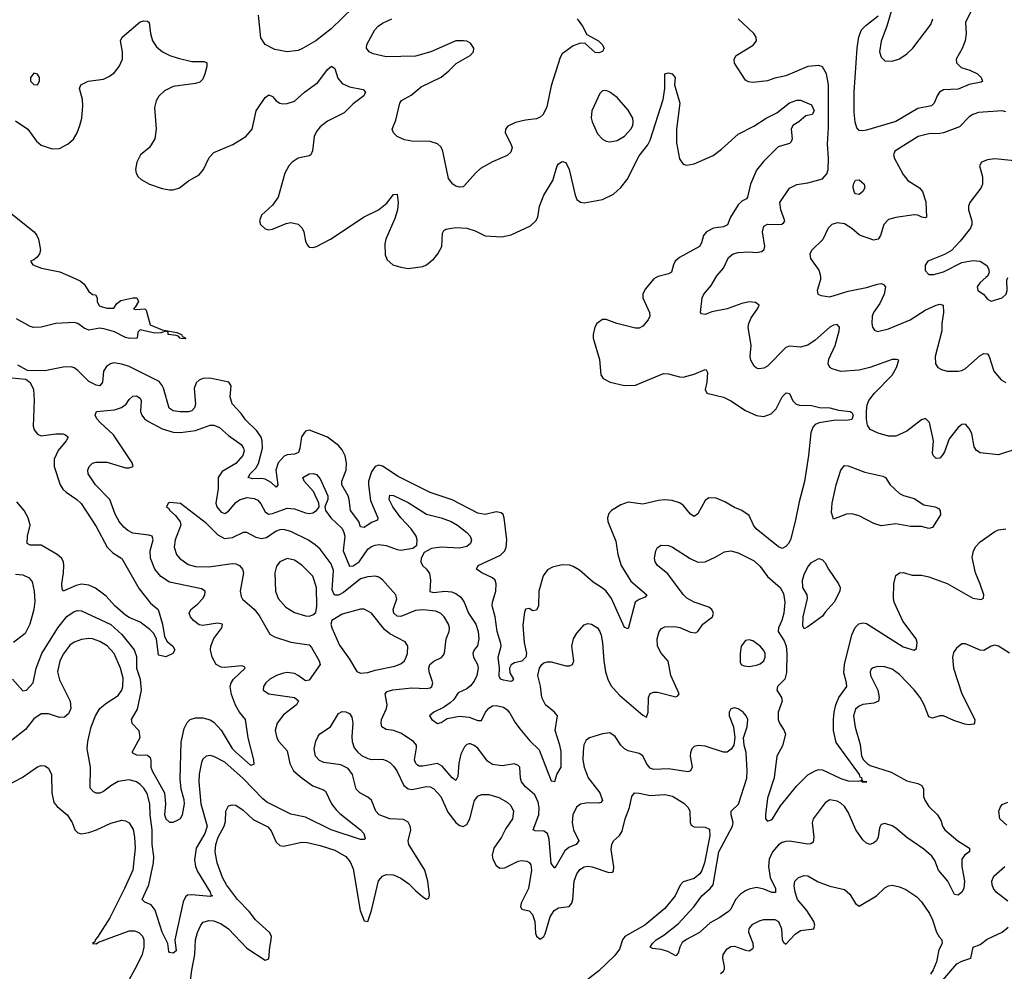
# Model space of a CAD drawing. Header units: inches. Extents: x 2001573 to 2220545, y 644482 to 846830.
# Tile 64 of 256: x 2043312 to 2048681, y 696218 to 701406. Entities that reach past the tile are written whole.
import ezdxf

# ---------------------------------------------------------------- set-up
doc = ezdxf.new("R2010")
doc.units = ezdxf.units.IN
doc.header["$MEASUREMENT"] = 0
doc.layers.add('C0649', color=7, linetype='Continuous')
doc.layers.add('C0740', color=7, linetype='Continuous')

msp = doc.modelspace()

# ---------------------------------------------------------------- linework, layer by layer
at = {"layer": 'C0649', "color": 5}
for points, elevation in [([(2043601.5, 700000), (2043642, 699982), (2043663.7, 699963.7), (2043690, 699924.9), (2043710, 699907.7), (2043726, 699906), (2043734, 699890), (2043734.8, 699870), (2043743, 699850), (2043750, 699844.9), (2043790, 699833.4), (2043826.3, 699833.7), (2043842, 699858), (2043864.2, 699875.8), (2043930, 699890.4), (2043950.4, 699890.4), (2043961, 699870), (2043942, 699838), (2043932, 699830), (2043945.5, 699825.5), (2043994, 699830), (2044002, 699822), (2044023.2, 699743.2), (2044090, 699714.4), (2044170, 699701), (2044194.8, 699690), (2044199.6, 699679.6), (2044218, 699670), (2044213.7, 699666.3), (2044192.3, 699667.7), (2044185.2, 699670), (2044179.5, 699679.5), (2044164.8, 699684.8), (2044122, 699690), (2044122, 699702), (2044110, 699708), (2044081.4, 699698.6), (2044050, 699696.9), (2043970, 699714.5), (2043957.3, 699702.7), (2043953.4, 699670), (2043912.6, 699667.4), (2043890, 699673.8), (2043830, 699704.2), (2043779, 699719), (2043750, 699723.9), (2043690, 699712.8), (2043663.4, 699723.4), (2043630, 699749.7), (2043610, 699755.1), (2043510, 699749.7), (2043430.2, 699729.8), (2043390, 699728.2), (2043370, 699732.4), (2043295.1, 699775.1)], 280), ([(2046783.4, 700000), (2046770, 699992.7), (2046722.8, 699937.2), (2046709.2, 699910), (2046710.2, 699890), (2046747.2, 699810), (2046749.1, 699790), (2046739.6, 699770), (2046710, 699735.1), (2046690, 699724), (2046670, 699725.1), (2046569, 699749), (2046510, 699772), (2046490, 699772), (2046458.7, 699750), (2046447.6, 699730), (2046438.6, 699690), (2046439.7, 699670), (2046473.7, 699553.7), (2046481.6, 699470), (2046494, 699450), (2046531, 699430), (2046610, 699411.6), (2046670, 699413.1), (2046822.8, 699477.2), (2046850, 699474.6), (2046910, 699458), (2046930, 699457.6), (2046990, 699474), (2047050, 699499.3), (2047056.2, 699496.2), (2047062.8, 699482.8), (2047059.7, 699430), (2047049, 699390), (2047059.1, 699370), (2047150, 699348.2), (2047190, 699328.2), (2047270, 699274.5), (2047330, 699247.7), (2047370, 699242), (2047410, 699256.5), (2047436.5, 699283.5), (2047470, 699350.3), (2047491.7, 699371.7), (2047510, 699368), (2047527.3, 699327.3), (2047545.3, 699310), (2047563.5, 699303.5), (2047630, 699302.6), (2047672.5, 699292.5), (2047730, 699290.1), (2047777.5, 699277.5), (2047840.7, 699270), (2047850, 699264.9), (2047856.8, 699250), (2047850, 699226.6), (2047830, 699222), (2047750, 699220.8), (2047672.2, 699207.8), (2047650, 699199.1), (2047636.2, 699183.8), (2047625.7, 699154.3), (2047614, 699030), (2047591.9, 698888.1), (2047562.6, 698777.4), (2047541.4, 698670), (2047514.4, 698570), (2047504.4, 698550), (2047490, 698533.2), (2047470, 698522.9), (2047450, 698531.2), (2047328.2, 698630), (2047313.1, 698650), (2047290, 698702.9), (2047250, 698729.6), (2047210, 698745.6), (2047157.1, 698777.1), (2047110, 698797.6), (2047070, 698798.4), (2047050, 698784.5), (2047010, 698711.3), (2046990, 698696.9), (2046970, 698709.7), (2046930, 698758.5), (2046910, 698772), (2046870, 698785), (2046830, 698788.2), (2046795.2, 698784.8), (2046710, 698765.3), (2046630, 698775.2), (2046590, 698761.1), (2046539.6, 698730), (2046525.4, 698714.6), (2046516.6, 698690), (2046519.6, 698670), (2046563.2, 698563.2), (2046574.6, 698490), (2046592.1, 698430), (2046645, 698345), (2046732, 698270), (2046722.6, 698257.4), (2046690, 698245.8), (2046668.2, 698230), (2046630, 698085.2), (2046610, 698092), (2046538.5, 698250), (2046510, 698289.7), (2046490, 698307.4), (2046439.7, 698339.7), (2046364.4, 698404.4), (2046330, 698425.7), (2046310, 698432.2), (2046270, 698434.7), (2046218, 698422), (2046190, 698406.6), (2046166.6, 698373.4), (2046143.6, 698290), (2046141.2, 698210), (2046132.9, 698190), (2046130, 698186), (2046110, 698183.5), (2046090, 698195.4), (2046070, 698192.8), (2046064.2, 698175.8), (2046055.8, 698104.2), (2046062.4, 698010), (2046075.6, 697950), (2046072.8, 697930), (2046050, 697909.1), (2046010, 697899.9), (2045991.5, 697888.5), (2045982.2, 697870), (2045985.7, 697845.7), (2046005.5, 697810), (2045998.3, 697801.7), (2045990, 697798.7), (2045950, 697804.8), (2045934.5, 697810), (2045926.8, 697826.8), (2045928.3, 697870), (2045921.6, 697930), (2045937.1, 697990), (2045935.8, 698004.2), (2045915.8, 698070), (2045904, 698150), (2045889.2, 698210), (2045890.6, 698230), (2045908.9, 698290), (2045910.7, 698330.7), (2045904.8, 698350), (2045890, 698363.9), (2045831.6, 698390), (2045803, 698410), (2045813, 698430), (2045933.3, 698486.7), (2045956.8, 698510), (2045964.8, 698530), (2045968.1, 698570), (2045954.4, 698690), (2045948, 698708), (2045937.6, 698717.6), (2045910, 698722.9), (2045850, 698708.5), (2045810, 698715.7), (2045670, 698788.1), (2045550, 698827.5), (2045375.5, 698915.5), (2045290, 698972.2), (2045270, 698977.7), (2045250, 698970.7), (2045230, 698941.8), (2045214.7, 698890), (2045213.5, 698870), (2045224.3, 698784.3), (2045265.8, 698690), (2045263.1, 698676.9), (2045230, 698665.2), (2045190, 698637.6), (2045170, 698640.7), (2045161.2, 698670), (2045115.9, 698730), (2045109.4, 698790), (2045103.1, 698810), (2045069.5, 698870), (2045068.6, 698890), (2045093, 698950), (2045094.7, 698990), (2045087.7, 699027.7), (2045070, 699061.4), (2045050, 699085), (2044990, 699130.4), (2044892, 699168), (2044870, 699163.4), (2044848.7, 699131.3), (2044840.3, 699070), (2044832.8, 699047.2), (2044810, 699036.7), (2044770, 699033.7), (2044754, 699026), (2044722.4, 698990), (2044709.2, 698950), (2044720.3, 698870), (2044710, 698856.9), (2044682.6, 698882.6), (2044650, 698900.4), (2044630, 698903.9), (2044581.9, 698901.9), (2044558.9, 698910), (2044569, 698930), (2044599.3, 698960.7), (2044613.8, 698986.2), (2044636.2, 699070), (2044635, 699110), (2044628.2, 699130), (2044605.1, 699165.1), (2044543.6, 699223.6), (2044519.7, 699259.7), (2044471.1, 699311.1), (2044459.4, 699350), (2044465.2, 699410), (2044452.4, 699430), (2044349.2, 699450.8), (2044310.1, 699449.9), (2044290, 699441.6), (2044274.3, 699425.7), (2044264.1, 699395.9), (2044270.7, 699310), (2044265.9, 699290), (2044250, 699273.6), (2044232.7, 699267.3), (2044188.1, 699268.1), (2044150, 699273.7), (2044128, 699288), (2044096.3, 699396.3), (2044090, 699412.2), (2044073.3, 699433.3), (2043910, 699514.3), (2043870, 699528.1), (2043825.2, 699534.8), (2043806.9, 699530), (2043785.4, 699514.6), (2043768.9, 699490), (2043763.2, 699430), (2043749.3, 699410.7), (2043730, 699413.7), (2043690, 699433.8), (2043630, 699493.4), (2043610, 699507.8), (2043593.2, 699513.2), (2043550, 699512.1), (2043450, 699491.2), (2043354.2, 699494.2), (2043301.7, 699521.7)], 320), ([(2048750, 699067), (2048650, 699034), (2048550, 699045.3), (2048530, 699057.1), (2048516.5, 699076.5), (2048503.6, 699150), (2048490, 699178), (2048470, 699200.5), (2048450, 699199.3), (2048430, 699183), (2048379.5, 699120.5), (2048354.7, 699050), (2048342, 699030), (2048330, 699016.3), (2048310, 699013.4), (2048293.4, 699030), (2048290, 699042), (2048295.6, 699110), (2048273.1, 699210), (2048251.4, 699231.4), (2048230, 699225.3), (2048150, 699162.6), (2048090, 699134.7), (2048050, 699135.3), (2047992.3, 699152.3), (2047950, 699171.7), (2047935.3, 699195.3), (2047928.8, 699228.8), (2047929.1, 699270.9), (2047933.8, 699306.2), (2047942.7, 699330), (2047972.9, 699370), (2048070, 699468.6), (2048092.8, 699510), (2048106, 699550), (2048094, 699554), (2048070, 699552.6), (2047947.3, 699510), (2047890, 699495.9), (2047790, 699487.2), (2047741.8, 699501.8), (2047729.1, 699510), (2047719.8, 699530), (2047724.3, 699555.7), (2047759.5, 699630), (2047779.7, 699710), (2047783.1, 699730), (2047770, 699744.2), (2047750, 699741.2), (2047730, 699729.1), (2047650, 699658), (2047610, 699631.1), (2047570, 699620.6), (2047510, 699625.8), (2047490, 699619.2), (2047390, 699516.9), (2047370, 699506), (2047343.1, 699503.1), (2047330, 699506.4), (2047316.9, 699516.9), (2047299.5, 699550), (2047296, 699570), (2047300.2, 699630), (2047284.9, 699730), (2047287.3, 699750), (2047300, 699780), (2047336, 699830), (2047343.8, 699850), (2047324, 699864), (2047290, 699867.1), (2047250, 699858.4), (2047170, 699829.2), (2047086.2, 699813.8), (2047050, 699798.8), (2047030, 699802.8), (2047024, 699810), (2047034, 699890), (2047042.4, 699910), (2047082.8, 699957.2), (2047107.2, 700000)], 340), ([(2047678.4, 700000), (2047678.9, 699990), (2047661.3, 699930), (2047664.9, 699910), (2047682, 699902), (2047730, 699895.3), (2047830, 699926), (2047930, 699946.2), (2047990, 699963.9), (2048010, 699967.4), (2048022.5, 699962.5), (2048033.6, 699950), (2048025.2, 699910), (2048002, 699858), (2047967.9, 699810), (2047960.2, 699790), (2047958.3, 699750), (2047962.6, 699730), (2047973.3, 699713.3), (2047990, 699706), (2048050, 699719.7), (2048168, 699770), (2048250, 699821.5), (2048308.7, 699848.7), (2048330, 699854.7), (2048346.8, 699850), (2048350.2, 699810.2), (2048340.5, 699750), (2048340.2, 699710), (2048303.9, 699570), (2048306, 699530), (2048319.3, 699510), (2048338.4, 699498.4), (2048370, 699490.2), (2048430, 699489.2), (2048450, 699493.4), (2048470, 699504.7), (2048550, 699574.7), (2048570, 699585.7), (2048584.9, 699584.9), (2048590, 699583.8), (2048598.3, 699570), (2048624, 699490), (2048663.2, 699443.2), (2048690, 699428.8)], 360), ([(2048579.6, 700000), (2048550, 699972.8), (2048533.7, 699950), (2048536.4, 699930), (2048568, 699910), (2048590, 699882.8), (2048610, 699870.5), (2048669.2, 699890), (2048692, 699910), (2048696.2, 699930), (2048694.5, 699985.5), (2048700.8, 700000)], 380), ([(2043270, 699453.4), (2043345.5, 699445.5), (2043370, 699427.7), (2043387.4, 699390), (2043392.1, 699332.1), (2043386.5, 699190), (2043391.4, 699170), (2043410, 699145.5), (2043430, 699136.5), (2043510, 699147.8), (2043548.2, 699148.2), (2043562.6, 699142.6), (2043576.5, 699130), (2043565.5, 699110), (2043521.9, 699058.1), (2043499.8, 699010), (2043500.1, 698970), (2043533.8, 698870), (2043547.2, 698847.2), (2043565, 698830), (2043624.5, 698790), (2043647.7, 698767.7), (2043730, 698643.2), (2043790.1, 698530), (2043819.6, 698499.6), (2043870, 698468), (2043963.5, 698303.5), (2044024.8, 698224.8), (2044067.7, 698190), (2044090.3, 698110), (2044102.3, 698042.3), (2044116.5, 698016.5), (2044146.8, 697990), (2044158.8, 697970), (2044146.8, 697950), (2044110, 697932.7), (2044070, 697942), (2044057.6, 698030), (2044041.5, 698061.5), (2044022.2, 698082.2), (2043970, 698121.6), (2043910, 698146.8), (2043890, 698160.3), (2043831, 698210), (2043783, 698263), (2043725.8, 698305.8), (2043690, 698323.1), (2043650, 698327.7), (2043619.5, 698320.5), (2043549.7, 698289.7), (2043543.7, 698303.7), (2043541.5, 698330), (2043551.8, 698390), (2043553.3, 698430), (2043550.5, 698450), (2043540.9, 698470), (2043517.5, 698490), (2043430, 698541.5), (2043370, 698540.7), (2043352.8, 698550), (2043355, 698590), (2043368.5, 698650), (2043359, 698690), (2043336.9, 698730), (2043297, 698777)], 320), ([(2043273.8, 697810), (2043330, 697747.8), (2043350, 697751.1), (2043386, 697790), (2043401.5, 697870), (2043433.9, 697950), (2043520.6, 698090), (2043570, 698151.9), (2043610, 698179.5), (2043630, 698184.8), (2043650, 698183.5), (2043810, 698109.3), (2043870, 698053.3), (2043936.2, 697970), (2043950, 697934.5), (2043949.9, 697870), (2043968.9, 697810), (2043973.8, 697750), (2043952.9, 697647.1), (2043919.8, 697590), (2043924.5, 697570), (2043962.8, 697530), (2043967.2, 697490), (2043924.2, 697410), (2043950, 697397.8), (2044010, 697396), (2044023, 697383), (2044027.8, 697367.8), (2044028, 697330), (2044034.4, 697310), (2044102.1, 697190), (2044107.2, 697130), (2044102.4, 697070), (2044110, 697048.4), (2044130, 697031.8), (2044150, 697031.8), (2044170, 697039.7), (2044190, 697051.8), (2044200.2, 697070), (2044211.4, 697130), (2044210, 697153.4), (2044192.9, 697210), (2044187.9, 697267.9), (2044193.4, 697466.6), (2044210, 697540.7), (2044226, 697574), (2044242.4, 697590), (2044270, 697599.7), (2044310, 697599.8), (2044350, 697588.8), (2044370, 697576.2), (2044410, 697532.9), (2044470, 697432.7), (2044490, 697412.3), (2044570, 697341.6), (2044590, 697348), (2044588.6, 697371.4), (2044557.4, 697490), (2044543.6, 697590), (2044510, 697631.4), (2044489.2, 697669.2), (2044467.5, 697727.5), (2044459.5, 697770), (2044465.5, 697790), (2044478.4, 697810), (2044541.7, 697870), (2044537.5, 697877.5), (2044523.4, 697883.4), (2044430, 697874.3), (2044410, 697876.8), (2044384.3, 697890), (2044361, 697930), (2044352.5, 697970), (2044353.8, 697990), (2044370, 698031.9), (2044415.2, 698090), (2044417.6, 698110), (2044390, 698116.3), (2044310, 698103.8), (2044290, 698106.5), (2044259.6, 698130), (2044244, 698150), (2044236.5, 698170), (2044245.3, 698190), (2044281.2, 698218.8), (2044310.2, 698250), (2044321.3, 698270), (2044323.1, 698290), (2044303, 698303), (2044130, 698340.1), (2044082.2, 698370), (2044048.4, 698410), (2044025.6, 698470), (2044023.2, 698510), (2044039.4, 698570), (2044035.2, 698590), (2044016.3, 698596.3), (2043930, 698606.1), (2043901.6, 698621.6), (2043879.8, 698639.8), (2043854.3, 698670), (2043832.3, 698710), (2043803, 698790), (2043725.2, 698870), (2043686, 698930), (2043683.7, 698950), (2043690.4, 698970), (2043710, 698987.8), (2043730, 698994), (2043790, 698992.9), (2043890, 698962.9), (2043910, 698962), (2043930.3, 698970), (2043924.9, 698990), (2043823, 699143), (2043750.4, 699210), (2043732.4, 699230), (2043723, 699250), (2043731.3, 699270), (2043830, 699278.5), (2043868.3, 699291.7), (2043893.7, 699310), (2043910, 699335.1), (2043930, 699353.6), (2043950, 699355.4), (2043970, 699342.7), (2043975.1, 699330), (2043971.8, 699270), (2043978.2, 699250), (2043993.1, 699230), (2044014.6, 699214.6), (2044090, 699176.1), (2044150, 699157.3), (2044190, 699154.9), (2044270, 699166), (2044350, 699194.9), (2044370, 699196), (2044402.2, 699182.2), (2044450, 699138.2), (2044519.8, 699090), (2044533.3, 699070), (2044535.6, 699055.6), (2044529, 699030), (2044490, 698985.9), (2044416.6, 698943.4), (2044393.8, 698910), (2044395.1, 698850), (2044381.2, 698770), (2044386.6, 698750), (2044410, 698720.2), (2044430, 698713.6), (2044450, 698726), (2044490, 698772.9), (2044510, 698789.1), (2044550, 698800.2), (2044590, 698795.8), (2044610, 698786.4), (2044627.2, 698767.2), (2044650, 698723.1), (2044669.4, 698709.4), (2044690, 698713.1), (2044770, 698743.4), (2044810, 698739.1), (2044870, 698717.4), (2044890, 698714.3), (2044910, 698718), (2044930.5, 698730), (2044939.4, 698740.6), (2044944.9, 698750), (2044942.6, 698770), (2044914.2, 698834.2), (2044863.1, 698890), (2044855.5, 698910), (2044890, 698929.6), (2044912, 698932), (2044930, 698927.3), (2044950, 698902.7), (2044992.3, 698810), (2044992.5, 698790), (2044976.3, 698750), (2044980.5, 698730), (2045008, 698690), (2045070, 698631.4), (2045080.5, 698610), (2045084.3, 698590), (2045076.9, 698510), (2045110, 698427), (2045130, 698428.9), (2045163.3, 698450), (2045210, 698519.2), (2045230, 698534.1), (2045250, 698541.7), (2045270, 698544.2), (2045310, 698539.2), (2045370, 698517), (2045390, 698514.3), (2045455.8, 698524.2), (2045478, 698542), (2045480.2, 698570), (2045473.4, 698590), (2045447.6, 698630), (2045391.2, 698690), (2045347.7, 698750), (2045326.5, 698790), (2045330, 698813), (2045350, 698811.9), (2045430, 698773.3), (2045530.4, 698710.4), (2045610, 698690.5), (2045664.7, 698670), (2045699.1, 698650), (2045750.9, 698610), (2045768.5, 698590), (2045776.4, 698570), (2045771.1, 698550), (2045750, 698534), (2045710, 698524.6), (2045610, 698529.4), (2045557.3, 698522.7), (2045518.3, 698501.7), (2045501.1, 698470), (2045498.9, 698450), (2045508, 698430), (2045531.3, 698410), (2045547.3, 698387.3), (2045553, 698350), (2045548.6, 698288.6), (2045570, 698282.3), (2045630, 698291.2), (2045666.7, 698286.7), (2045690, 698277.4), (2045717, 698257), (2045735.5, 698230), (2045760.3, 698170), (2045799.6, 698110), (2045812.2, 698070), (2045816.4, 698030), (2045808.1, 697991.9), (2045790.8, 697970), (2045782.9, 697950), (2045787.6, 697930), (2045809.1, 697890), (2045812.7, 697870), (2045805.5, 697830), (2045790, 697799.7), (2045770, 697774.8), (2045750, 697758.7), (2045703.9, 697736.1), (2045679.4, 697700.6), (2045659.2, 697680.8), (2045623.4, 697656.6), (2045569.6, 697630), (2045547.6, 697610), (2045559.7, 697590), (2045590, 697569.7), (2045610, 697575.1), (2045643.1, 697596.9), (2045710, 697608.9), (2045763.4, 697603.4), (2045810, 697585.4), (2045830, 697584.7), (2045852.3, 697630), (2045870, 697653), (2045890, 697664.5), (2045910, 697667.5), (2045950, 697657.3), (2045970, 697644.1), (2045985.4, 697625.4), (2046013.4, 697573.4), (2046038.9, 697538.9), (2046094.5, 697474.6), (2046144.8, 697424.8), (2046210, 697257), (2046230, 697253.2), (2046240.8, 697290), (2046263.9, 697330), (2046263.9, 697416.1), (2046257.9, 697450), (2046232.3, 697530), (2046244.9, 697610), (2046229, 697630), (2046179.3, 697670), (2046158.7, 697710), (2046151.8, 697771.8), (2046138.2, 697830), (2046145.8, 697870), (2046159.5, 697890), (2046170, 697899.7), (2046190, 697905.7), (2046210, 697905.1), (2046290, 697883.5), (2046310, 697883.1), (2046327.3, 697890), (2046333.7, 697910), (2046323.2, 697990), (2046331.7, 698030), (2046350, 698062), (2046390, 698107), (2046410, 698114), (2046430, 698111.3), (2046462, 698090), (2046475.8, 698070), (2046482.8, 698050), (2046490.8, 698009.2), (2046497.2, 697910), (2046506.6, 697850), (2046518.8, 697810), (2046535.8, 697775.8), (2046583.3, 697723.3), (2046710, 697614), (2046730, 697603.6), (2046739.1, 697630), (2046740.2, 697710), (2046750, 697733), (2046770, 697740.4), (2046790, 697740.4), (2046890, 697715.1), (2046900.5, 697719.5), (2046908.2, 697730), (2046862.7, 697830), (2046848.5, 697908.5), (2046810, 697952), (2046790.2, 697990), (2046788.2, 698030), (2046799.5, 698070), (2046812.5, 698087.5), (2046830, 698095.6), (2046883.2, 698096.8), (2046912.6, 698092.6), (2046970, 698067.7), (2046996.9, 698063.1), (2047010, 698069.6), (2047037.4, 698110), (2047090.3, 698150), (2047095.6, 698170), (2047086, 698190), (2047070, 698204), (2046990, 698231), (2046950, 698252.3), (2046930, 698271.6), (2046845.5, 698385.5), (2046790, 698430.4), (2046776.5, 698450), (2046773.7, 698470), (2046781.3, 698510), (2046790, 698529.2), (2046810, 698540.5), (2046850, 698538.9), (2046872, 698530), (2046967.7, 698467.7), (2047010, 698448.9), (2047050.6, 698450), (2047105.2, 698474.8), (2047155.2, 698504.8), (2047190, 698509.8), (2047230, 698500.2), (2047316.4, 698456.4), (2047350, 698424.5), (2047389.5, 698369.5), (2047459.2, 698310), (2047476.8, 698276.8), (2047484.6, 698230), (2047479.5, 698170), (2047468.8, 698131.2), (2047449.9, 698090), (2047448.5, 698070), (2047480, 698020), (2047491.3, 697990), (2047495.3, 697950), (2047492.9, 697847.1), (2047483.9, 697810), (2047443.5, 697770), (2047440.3, 697750), (2047466.5, 697710), (2047469.9, 697690), (2047447.5, 697630), (2047447.1, 697590), (2047454.8, 697570), (2047481.5, 697530), (2047487.1, 697510), (2047472.2, 697447.8), (2047439.8, 697390), (2047426.9, 697273.1), (2047390, 697161), (2047378, 697070), (2047379.5, 697050), (2047390, 697036), (2047410, 697042.9), (2047417.1, 697050), (2047460.3, 697119.7), (2047550.6, 697229.4), (2047610.6, 697289.4), (2047650, 697311.3), (2047670, 697318), (2047690, 697316.5), (2047790, 697268.1), (2047830, 697255.6), (2047885.5, 697254.5), (2047898, 697258), (2047908, 697250), (2047931.3, 697250), (2047910.9, 697250.9), (2047903.6, 697263.6), (2047906.8, 697270), (2047895.8, 697275.8), (2047891.3, 697290), (2047765.1, 697465.1), (2047750.1, 697530.1), (2047748.9, 697590), (2047753.2, 697630), (2047762.3, 697670), (2047778, 697710), (2047821.6, 697770), (2047821.4, 697790), (2047805.5, 697845.5), (2047809, 697890), (2047850, 698051.8), (2047868.1, 698091.9), (2047887.8, 698112.2), (2047910, 698118.2), (2047930, 698113.5), (2048130, 697986.5), (2048190, 697967.8), (2048203, 697977), (2048206, 698010), (2048200.2, 698030), (2048127.1, 698127.1), (2048080.9, 698230), (2048077, 698250), (2048078, 698330), (2048090, 698375.1), (2048109.1, 698390.9), (2048130, 698393), (2048178, 698378), (2048230, 698376.8), (2048269, 698369), (2048370, 698331.7), (2048510, 698252.8), (2048554.7, 698245.3), (2048568.3, 698251.7), (2048568.9, 698270), (2048550, 698328.2), (2048523.2, 698390), (2048506.6, 698473.4), (2048512.2, 698510), (2048525.9, 698534.1), (2048550, 698558.7), (2048630, 698615), (2048650, 698623.9), (2048690, 698629.8)], 340), ([(2048710, 697952.2), (2048650, 697991.3), (2048630, 697995.6), (2048610, 697989.6), (2048570, 697966.6), (2048550, 697968), (2048470, 698003.7), (2048450, 698002.7), (2048419.9, 697980.1), (2048403.6, 697956.4), (2048398, 697930), (2048404.8, 697870), (2048449.2, 697730), (2048520.2, 697590), (2048518.7, 697570), (2048514.4, 697565.6), (2048490, 697560.8), (2048465.3, 697565.3), (2048405.6, 697585.6), (2048350, 697610.8), (2048329.3, 697610.7), (2048290, 697598), (2048270, 697605.1), (2048244.6, 697670), (2048222.2, 697710), (2048190, 697753.1), (2048110, 697836.4), (2048070, 697864.2), (2048030, 697878), (2047990, 697879.1), (2047966.8, 697873.2), (2047955.3, 697864.7), (2047948.8, 697850), (2047951.7, 697830), (2047991, 697750), (2047999.2, 697710), (2047994.6, 697690), (2047970, 697679.8), (2047910, 697672.8), (2047890, 697663.5), (2047870, 697646.6), (2047859.1, 697610), (2047868.1, 697548.1), (2047895, 697455), (2047902.5, 697390), (2047912.7, 697370), (2047932.7, 697350), (2047950, 697340.3), (2048064.3, 697304.3), (2048150, 697257), (2048210, 697241.8), (2048230.7, 697230.7), (2048240.2, 697210), (2048240.5, 697170), (2048247.2, 697150), (2048270, 697116.9), (2048317.6, 697070), (2048337.1, 697037.1), (2048344.8, 697010), (2048356.8, 696990), (2048428.3, 696928.3), (2048490.4, 696890), (2048490.4, 696870), (2048466.6, 696853.4), (2048449.4, 696830), (2048448.7, 696790), (2048464.7, 696710), (2048459.5, 696670), (2048450, 696649.2), (2048430, 696633.2), (2048410, 696637.2), (2048373.7, 696710), (2048322.8, 696770), (2048302.8, 696822.8), (2048286.4, 696846.3), (2048243, 696883), (2048150, 696946.5), (2048090, 696997.9), (2048070, 697010.5), (2048030, 697023.1), (2048010, 697018), (2047999.7, 697000.3), (2047993.2, 696950), (2047984.9, 696930), (2047970, 696917.6), (2047950, 696909.8), (2047930, 696916.1), (2047910, 696935), (2047871.8, 696990), (2047830, 697086), (2047810, 697116.2), (2047790, 697134.6), (2047770, 697144.6), (2047730, 697152.2), (2047704.4, 697135.6), (2047638, 697050), (2047632.5, 697027.5), (2047643.1, 696950), (2047638.3, 696921.7), (2047626.5, 696913.5), (2047609.3, 696910.7), (2047510, 696926.7), (2047490, 696925.6), (2047470, 696920.2), (2047450, 696908), (2047416.9, 696870), (2047399.4, 696830), (2047395.5, 696790), (2047404.6, 696730), (2047434, 696670), (2047433.4, 696646.6), (2047413.4, 696646.6), (2047370, 696665.6), (2047330, 696674.8), (2047290, 696666.4), (2047270, 696656.9), (2047242.5, 696637.5), (2047215.5, 696610), (2047190, 696557.4), (2047176.3, 696543.7), (2047130, 696510.6), (2047077.3, 696482.7), (2047019.6, 696430), (2046948.2, 696391.8), (2046925.3, 696374.7), (2046912, 696350), (2046902.6, 696317.4), (2046890, 696302), (2046846.3, 696326.3), (2046810, 696336.8), (2046762.8, 696342.8), (2046749.2, 696350), (2046762.4, 696370), (2046783.5, 696390), (2046824.6, 696415.4), (2046902.6, 696477.4), (2046989, 696570), (2047031.4, 696630), (2047077.5, 696670), (2047093.8, 696690), (2047124.6, 696870), (2047198.3, 697010), (2047202.7, 697030), (2047192.4, 697070), (2047192.4, 697090), (2047231.1, 697128.9), (2047277.7, 697270), (2047279.8, 697310), (2047273.7, 697410), (2047262.9, 697450), (2047259.5, 697490), (2047279.6, 697550), (2047282.9, 697590), (2047274, 697610), (2047257, 697630), (2047230, 697649.5), (2047210, 697655.1), (2047190, 697649), (2047180.5, 697630), (2047181.6, 697610), (2047204.4, 697550), (2047210.8, 697490), (2047206.4, 697450), (2047191.6, 697428.4), (2047170, 697413.3), (2047150, 697412.2), (2047050, 697445.8), (2047011.6, 697448.4), (2046990, 697442.9), (2046977.1, 697430), (2046970.3, 697409.7), (2046968.9, 697390), (2046978.3, 697330), (2046970.4, 697310), (2046955.3, 697304.7), (2046850, 697322.6), (2046770, 697318.2), (2046750, 697325.3), (2046730.9, 697350), (2046710, 697392.4), (2046690, 697406.2), (2046630, 697419.8), (2046610, 697430.8), (2046589.8, 697450), (2046558.6, 697498.6), (2046530, 697517.6), (2046490, 697513), (2046418.8, 697490), (2046401.2, 697478.8), (2046387.5, 697452.5), (2046383.9, 697416.1), (2046383.7, 697370), (2046390.1, 697330), (2046412.7, 697272.7), (2046475, 697190), (2046490.2, 697149.8), (2046481.3, 697138.7), (2046470, 697135.1), (2046410, 697135.6), (2046370.9, 697129.1), (2046347.6, 697112.4), (2046328.3, 697071.7), (2046324.4, 697030), (2046331.3, 696990), (2046360.7, 696930), (2046346.7, 696910), (2046307.1, 696892.9), (2046285.4, 696874.6), (2046230, 696779.5), (2046210, 696805.2), (2046198.8, 696938.8), (2046190, 696969.7), (2046170, 696982.6), (2046123.6, 696983.6), (2046112, 696990), (2046143.2, 697070), (2046144.8, 697110), (2046139.1, 697139.1), (2046120.7, 697180.7), (2046070, 697222.9), (2046049, 697250), (2046042.2, 697270), (2046038.7, 697330), (2046030, 697340.7), (2046010, 697349.6), (2045942.2, 697337.8), (2045890, 697344.7), (2045863.7, 697363.7), (2045810, 697433.7), (2045790, 697449.7), (2045770, 697458.9), (2045762.3, 697457.7), (2045750, 697454), (2045738.5, 697441.5), (2045717.7, 697402.3), (2045706.5, 697353.5), (2045700.7, 697279.3), (2045690, 697258.7), (2045670, 697272.1), (2045616.3, 697336.3), (2045590.8, 697350.8), (2045510, 697335.5), (2045490, 697336.5), (2045481.6, 697341.6), (2045471.5, 697351.5), (2045465, 697370), (2045476.2, 697436.2), (2045475.3, 697450), (2045460.4, 697470), (2045390, 697515.4), (2045349.9, 697529.9), (2045310, 697536), (2045287.4, 697550), (2045282.6, 697570), (2045285.3, 697590), (2045312.8, 697650), (2045316.4, 697670), (2045305.3, 697730), (2045316.5, 697743.5), (2045347.2, 697752.8), (2045450, 697763.3), (2045530, 697760.2), (2045550, 697762.8), (2045559.7, 697770), (2045564.4, 697790), (2045544.8, 697850), (2045543.7, 697870), (2045549.1, 697890), (2045570, 697909.2), (2045611.4, 697928.6), (2045621.1, 697938.9), (2045628.3, 697951.7), (2045638.5, 698030), (2045654.2, 698070), (2045656.2, 698090), (2045651.3, 698110), (2045626.8, 698150), (2045608.1, 698168.1), (2045581.4, 698181.4), (2045510, 698189.4), (2045470, 698184.4), (2045390, 698152.4), (2045370, 698153.6), (2045351.5, 698170), (2045349.3, 698190), (2045368.8, 698248.8), (2045363.5, 698270), (2045290, 698352.6), (2045270, 698366.4), (2045251.6, 698371.6), (2045210, 698369.2), (2045170, 698357.5), (2045077.5, 698282.5), (2045050, 698268.5), (2045028.3, 698268.3), (2045016.9, 698296.9), (2045023.1, 698403.1), (2045010, 698438.6), (2044950, 698519.3), (2044923.2, 698543.2), (2044887.7, 698567.7), (2044790, 698616.1), (2044750, 698626.3), (2044730, 698624.7), (2044710, 698616.8), (2044658.3, 698581.7), (2044630, 698575.5), (2044602.2, 698582.2), (2044550, 698609.8), (2044530, 698609.8), (2044470, 698580.2), (2044430, 698576.3), (2044395.2, 698595.2), (2044330, 698659.8), (2044190, 698769), (2044130, 698773.2), (2044122, 698770), (2044112, 698750), (2044123.5, 698743.5), (2044131, 698730), (2044162.5, 698702.5), (2044188, 698668), (2044190.3, 698650), (2044159.8, 698570), (2044154.8, 698530), (2044166.8, 698490), (2044184.2, 698470), (2044230, 698436.6), (2044270, 698424.8), (2044342.8, 698422.9), (2044470, 698441.1), (2044490, 698438.8), (2044510.1, 698430.1), (2044527.7, 698410), (2044532, 698390), (2044514.3, 698290), (2044520.5, 698260.5), (2044527.5, 698247.5), (2044590, 698192.3), (2044618.4, 698158.4), (2044676, 698056), (2044700.8, 698040.8), (2044790, 698012.9), (2044890, 697997.6), (2044903.2, 697983.2), (2044944.5, 697910), (2044950.2, 697890), (2044890, 697805.6), (2044870, 697801.3), (2044831.1, 697831.1), (2044810, 697841.2), (2044770, 697846.2), (2044750, 697843.2), (2044712.4, 697830), (2044677, 697810), (2044654, 697790), (2044641.1, 697770), (2044640.4, 697750), (2044671.5, 697731.5), (2044811.2, 697711.2), (2044833.3, 697693.3), (2044822.4, 697670), (2044750, 697615.8), (2044715.4, 697570), (2044705.8, 697530), (2044714.4, 697490), (2044725.8, 697470), (2044770, 697419.5), (2044785.5, 697350), (2044805.5, 697310), (2044852.2, 697270), (2044910, 697229.6), (2044968, 697208), (2044979.4, 697199.4), (2045011.7, 697131.7), (2045038, 697098), (2045057.3, 697077.3), (2045170.3, 696990), (2045188.4, 696970), (2045195.6, 696944.4), (2045190, 696937.2), (2045170, 696936.3), (2045010, 696988.6), (2044870, 697058.3), (2044790, 697073.7), (2044660.2, 697140.2), (2044637.5, 697157.5), (2044530, 697268.8), (2044430, 697357.4), (2044370, 697389.8), (2044350, 697393.8), (2044328.6, 697391.4), (2044310, 697375.1), (2044303.1, 697356.9), (2044290, 697293.2), (2044288.3, 697250), (2044299.9, 697130), (2044334.8, 697010), (2044322.3, 696970), (2044275, 696890), (2044266, 696826), (2044270.1, 696790), (2044281.3, 696761.3), (2044350.2, 696650), (2044354.4, 696634.4), (2044362.8, 696630), (2044350, 696625.1), (2044250, 696635), (2044227.8, 696632.2), (2044216.2, 696623.8), (2044204.3, 696595.7), (2044158.6, 696390), (2044164.9, 696330), (2044150, 696317), (2044130, 696320.9), (2044125.9, 696325.9), (2044119.7, 696370), (2044090, 696431.6), (2044051.1, 696551.1), (2044030, 696579.4), (2043993.9, 696593.9), (2043979.8, 696610), (2044017.3, 696690), (2044041.2, 696810), (2044043.8, 696843.8), (2044033.8, 696910), (2044033.9, 696990), (2044022.9, 697070), (2044021, 697130), (2044007.9, 697187.9), (2043990, 697216), (2043970, 697236.8), (2043950, 697250.8), (2043910, 697261.8), (2043850, 697252.8), (2043810, 697229.8), (2043770, 697198.7), (2043750, 697189.8), (2043730, 697189.7), (2043715.5, 697195.5), (2043697, 697217), (2043698, 697330), (2043679.8, 697430), (2043683.5, 697470), (2043701.3, 697550), (2043725.7, 697610), (2043749.8, 697650), (2043782.5, 697677.5), (2043850, 697721.6), (2043869.8, 697750), (2043875.2, 697770), (2043875.8, 697815.8), (2043862.7, 697870), (2043827.3, 697950), (2043790, 697992.5), (2043750, 698015.8), (2043710, 698029.8), (2043690, 698032.1), (2043650, 698027), (2043610, 698012.4), (2043584.9, 697995.1), (2043550.7, 697949.3), (2043531, 697910), (2043518.2, 697850), (2043530, 697806.4), (2043588.1, 697690), (2043591.6, 697650), (2043578.9, 697621.1), (2043556, 697604), (2043530, 697601.5), (2043470, 697621.8), (2043430, 697621.4), (2043390, 697594), (2043343.8, 697536.2), (2043270, 697478.2)], 360), ([(2043290, 698382.5), (2043330, 698379.2), (2043363.9, 698363.9), (2043381.1, 698341.1), (2043390.9, 698290.9), (2043394.1, 698234.1), (2043388.5, 698190), (2043368.3, 698110), (2043341.3, 698058.7), (2043279.2, 698010)], 340), ([(2044223.5, 696010), (2044250, 696223.7), (2044266.5, 696310), (2044271.2, 696390), (2044281.7, 696430), (2044300.5, 696470), (2044313.6, 696486.4), (2044344.5, 696495.5), (2044370, 696492.2), (2044410, 696476.1), (2044450, 696448.8), (2044550, 696343.6), (2044650, 696279.2), (2044670, 696286), (2044675.4, 696350), (2044684.2, 696390), (2044685.2, 696410), (2044674.5, 696430), (2044598.3, 696498.3), (2044563.2, 696543.2), (2044499, 696610), (2044440.1, 696690), (2044418.2, 696730), (2044388.8, 696810), (2044377.5, 696870), (2044381.9, 696910), (2044395, 696950), (2044427.8, 697010), (2044433.7, 697033.7), (2044436.9, 697090), (2044450, 697119.5), (2044470, 697126), (2044490, 697123.5), (2044530, 697097.2), (2044585.8, 697045.8), (2044666, 697006), (2044684.2, 696984.2), (2044710, 696921.1), (2044730, 696903.2), (2044750, 696900.2), (2044850, 696922.2), (2044880.2, 696920.2), (2044950, 696903.5), (2045030, 696877.5), (2045090, 696842.9), (2045114.3, 696814.3), (2045130, 696776.3), (2045167.9, 696550), (2045190, 696493.3), (2045210.2, 696490.2), (2045230, 696549.5), (2045269.3, 696710.7), (2045290, 696737.3), (2045310, 696746.2), (2045350, 696744.1), (2045390, 696726.1), (2045434.9, 696694.9), (2045470, 696657.8), (2045510, 696624.4), (2045530, 696611.8), (2045543.5, 696616.5), (2045546.6, 696633.4), (2045538.6, 696710), (2045521.4, 696770), (2045435, 696910), (2045431.2, 696930), (2045445.6, 696990), (2045441.6, 697010), (2045430.1, 697030.1), (2045405.2, 697045.2), (2045330, 697049.5), (2045273.1, 697070), (2045254.4, 697090), (2045230.1, 697150.1), (2045210, 697166.9), (2045166.7, 697190), (2045146.5, 697210), (2045126.7, 697290), (2045103.7, 697323.7), (2045064, 697344), (2044970, 697356.1), (2044947.7, 697367.7), (2044925.8, 697390), (2044917.6, 697430), (2044927.1, 697472.9), (2044939.4, 697500.6), (2044948.3, 697511.7), (2045006.7, 697550), (2045050, 697623.7), (2045070, 697633.6), (2045090, 697631.8), (2045110, 697622.7), (2045123.6, 697603.6), (2045129.6, 697570), (2045122.7, 697497.3), (2045124.5, 697470), (2045136.4, 697436.4), (2045153.7, 697413.7), (2045175.2, 697395.2), (2045210, 697377.4), (2045230, 697372.7), (2045290, 697373.6), (2045310, 697367.9), (2045330, 697355.5), (2045350, 697336.8), (2045369, 697310), (2045406.6, 697230), (2045430, 697212.7), (2045450, 697209.1), (2045530, 697225), (2045550, 697222.9), (2045570, 697213.5), (2045608.2, 697170), (2045646.1, 697086.1), (2045689.9, 697029.9), (2045710, 697012.5), (2045730, 697007.2), (2045750, 697017.6), (2045766.4, 697050), (2045791.4, 697148.6), (2045810, 697173.1), (2045830, 697182.4), (2045870, 697181.6), (2045925.1, 697165.1), (2045970, 697140.3), (2045990, 697121), (2046005.3, 697090), (2045998.8, 697050), (2045963.2, 696996.8), (2045939.9, 696950), (2045897.2, 696890), (2045888.3, 696851.7), (2045892.5, 696830), (2045910, 696794.2), (2045930, 696780.2), (2045958.4, 696781.6), (2046030, 696817.5), (2046050, 696821.5), (2046077.5, 696817.5), (2046090.6, 696810.6), (2046098.5, 696798.5), (2046103.5, 696770), (2046086.4, 696670), (2046046.6, 696590), (2046042.2, 696570), (2046050, 696556.3), (2046090, 696548), (2046108.3, 696528.3), (2046121.6, 696490), (2046124.9, 696424.9), (2046130, 696409.7), (2046150, 696392.6), (2046170, 696408.2), (2046177.3, 696422.7), (2046205.5, 696514.5), (2046227, 696550), (2046250, 696564.5), (2046308.1, 696571.9), (2046323, 696590), (2046328.7, 696610), (2046336.3, 696710), (2046349.4, 696750), (2046366.4, 696773.6), (2046390, 696788.1), (2046410, 696790.5), (2046433, 696787), (2046524.2, 696755.8), (2046542, 696758), (2046550, 696763.6), (2046552, 696788), (2046538.2, 696881.8), (2046540.2, 696910), (2046550.9, 696929.1), (2046582.2, 696957.8), (2046597.6, 696982.4), (2046613.5, 697050), (2046637.4, 697110), (2046649.3, 697170.7), (2046664.9, 697190), (2046690, 697189.8), (2046750, 697175.6), (2046830, 697181.1), (2046871.8, 697171.8), (2046933.9, 697133.9), (2046956.8, 697110), (2046965.4, 697090), (2046969, 697029), (2046974.3, 697014.3), (2046990, 697004.7), (2047050, 697004.5), (2047073.3, 696993.3), (2047076.1, 696956.1), (2047045.9, 696810), (2047031.9, 696768.1), (2047020.7, 696750), (2046990, 696723.8), (2046930, 696706.4), (2046913.1, 696686.9), (2046886.9, 696630), (2046830, 696560.1), (2046721.5, 696470), (2046611.6, 696408.4), (2046598.4, 696390), (2046581.9, 696338.1), (2046556.9, 696303.1), (2046470, 696221), (2046330, 696110.8)], 380), ([(2043243, 697230), (2043325.6, 697274.4), (2043410, 697333.3), (2043430, 697340.5), (2043450, 697338.4), (2043470, 697326), (2043486.3, 697290), (2043487.3, 697190), (2043498.4, 697138.4), (2043516, 697116), (2043571.1, 697070), (2043598, 697030), (2043612.6, 696990), (2043630, 696972.6), (2043650, 696968), (2043690, 696974.8), (2043731.5, 696988.5), (2043810, 697025.3), (2043870, 697041.7), (2043890, 697039.1), (2043910, 697028), (2043931.1, 696991.1), (2043938.8, 696950), (2043941.6, 696890), (2043929, 696770), (2043884.5, 696670), (2043803.6, 696510), (2043736.5, 696403.5), (2043723.1, 696390), (2043722, 696378), (2043709.7, 696370), (2043730, 696367.7), (2043742.6, 696377.4), (2043910, 696439.2), (2043938.7, 696438.7), (2043961.1, 696430), (2043981.2, 696410), (2043989, 696390), (2043989.9, 696350), (2043980.2, 696310), (2043950, 696245.6), (2043886.6, 696133.4)], 380), ([(2048695.2, 697015.2), (2048656, 697050), (2048651, 697090), (2048658, 697110), (2048670, 697128), (2048699.8, 697140.2)], 380), ([(2048699.9, 696599.9), (2048636.5, 696650), (2048622.2, 696670), (2048615, 696690), (2048613.4, 696710), (2048623.6, 696736.4), (2048684, 696790)], 380), ([(2047133.7, 696206.3), (2047150, 696218.4), (2047155.8, 696230), (2047155.8, 696244.2), (2047146.8, 696290), (2047147.6, 696310), (2047170, 696340.9), (2047190, 696352.7), (2047210, 696354), (2047270, 696332.3), (2047290, 696329.8), (2047310, 696342.4), (2047313.8, 696350), (2047311.6, 696370), (2047287.5, 696430), (2047289, 696451), (2047310, 696475.4), (2047350, 696495.5), (2047370, 696500.6), (2047430, 696500.3), (2047449.3, 696489.3), (2047465.8, 696450), (2047470, 696389.4), (2047476.8, 696376.8), (2047490, 696366.6), (2047540.6, 696419.4), (2047570, 696440.2), (2047642.8, 696450), (2047648.5, 696470), (2047642.3, 696490), (2047604.8, 696550), (2047554, 696610), (2047539.8, 696650), (2047535.6, 696684.4), (2047538.2, 696710), (2047559.5, 696730), (2047590, 696739.9), (2047610, 696738.1), (2047666.1, 696706.1), (2047730, 696682.6), (2047810, 696664.7), (2047838.5, 696638.5), (2047870, 696587.8), (2047890, 696572.6), (2047983.6, 696630), (2048030, 696672.7), (2048050, 696683.2), (2048070, 696686.8), (2048110, 696678), (2048143.9, 696663.9), (2048203.7, 696623.7), (2048230, 696597), (2048273.4, 696533.4), (2048290, 696498.4), (2048311.9, 696431.9), (2048325.9, 696405.9), (2048341.1, 696390), (2048342.7, 696370), (2048324.4, 696335.6), (2048311.4, 696268.6), (2048293.8, 696226.2), (2048277.8, 696202.2)], 380), ([(2048345.4, 696170), (2048422.3, 696257.7), (2048450, 696272.7), (2048498.7, 696290), (2048510.8, 696350), (2048550, 696364.5), (2048587.8, 696392.2), (2048670, 696431), (2048701.5, 696458.5)], 380)]:
    msp.add_lwpolyline(points, dxfattribs=dict(at, elevation=elevation))
for points, elevation in [([(2048270, 698632.3), (2048230, 698642.4), (2048170, 698642), (2048090, 698658.3), (2048010, 698647.3), (2047970, 698658.4), (2047890, 698701.3), (2047850, 698712), (2047821, 698710), (2047750, 698682), (2047739.5, 698719.5), (2047742.4, 698770), (2047763.9, 698870), (2047790, 698950.2), (2047810, 698975.2), (2047830, 698974.4), (2047919.8, 698939.8), (2048017.8, 698917.8), (2048032.7, 698910), (2048059.5, 698870), (2048110, 698822), (2048131.4, 698811.4), (2048190, 698794.9), (2048241.3, 698761.3), (2048304.7, 698750), (2048321.4, 698741.4), (2048330.5, 698730.5), (2048333.2, 698706.8), (2048290, 698637.2)], 320), ([(2044770, 698467.7), (2044730, 698451), (2044712.8, 698427.2), (2044703.9, 698390), (2044707.2, 698290), (2044721.3, 698250), (2044763.7, 698203.7), (2044810, 698174.4), (2044870, 698155.6), (2044890, 698154.9), (2044910, 698160.4), (2044926.5, 698173.5), (2044931.6, 698208.4), (2044930.9, 698310.9), (2044911.5, 698371.5), (2044852.4, 698430), (2044810, 698458.8)], 380), ([(2047590, 698085.2), (2047581.7, 698101.7), (2047583.8, 698150), (2047608.4, 698250), (2047606.6, 698270), (2047583.2, 698310), (2047581.5, 698350), (2047590, 698380.9), (2047610, 698422.8), (2047630, 698447.3), (2047670, 698468.4), (2047690, 698462), (2047704.6, 698444.6), (2047722.6, 698410), (2047776.5, 698330), (2047785.5, 698310), (2047784, 698290), (2047752.9, 698230), (2047703.9, 698176.1), (2047690, 698154), (2047610, 698095.1)], 320), ([(2045190, 698192.8), (2045170, 698192.8), (2045070, 698164.4), (2045014.4, 698130), (2045008.7, 698110), (2045013.4, 698090), (2045055.6, 697995.6), (2045110, 697920.4), (2045150, 697852.7), (2045170, 697842.6), (2045210, 697847.6), (2045250, 697860.1), (2045357.9, 697882.1), (2045390, 697894.3), (2045409.7, 697910), (2045419.8, 697930), (2045426.2, 697950), (2045428.2, 697990), (2045413.7, 698013.7), (2045330, 698057.5), (2045301.2, 698081.2), (2045230, 698170.9)], 380), ([(2047290, 698025.6), (2047270, 698022), (2047247, 697990), (2047241.1, 697950), (2047240.9, 697900.9), (2047247.9, 697887.9), (2047263.1, 697883.1), (2047290, 697880.3), (2047330, 697886.2), (2047350, 697894.6), (2047370, 697910.6), (2047377.2, 697930), (2047376.8, 697950), (2047370, 697967), (2047350, 697990.9), (2047310, 698018.9)], 360)]:
    msp.add_lwpolyline(points, close=True, dxfattribs=dict(at, elevation=elevation))
at = {"layer": 'C0740', "color": 5}
for points, elevation in [([(2045130, 701473.1), (2045010, 701355.6), (2044926.6, 701290), (2044850, 701246.3), (2044830, 701237.4), (2044770, 701231.5), (2044703.5, 701243.5), (2044650.4, 701270), (2044627.6, 701307.6), (2044614.8, 701430)], 340), ([(2048498, 701450), (2048470.3, 701390), (2048472.7, 701330), (2048466.8, 701290), (2048451.7, 701248.3), (2048418.8, 701190), (2048420.8, 701170), (2048445.6, 701145.6), (2048492.7, 701130), (2048534.3, 701110), (2048554.3, 701090), (2048562, 701070), (2048554.9, 701065.1), (2048490, 701053), (2048430, 701028.1), (2048350, 701023.5), (2048327.7, 701010), (2048314.4, 700990), (2048298, 700950), (2048283.8, 700936.2), (2048210, 700921.7), (2048089.6, 700850.4), (2047930, 700803.8), (2047910, 700799.2), (2047890, 700802), (2047876.4, 700816.4), (2047867.1, 700847.1), (2047862.7, 700902.7), (2047861.5, 701010), (2047877.8, 701250), (2047887.4, 701312.6), (2047903, 701350), (2047925.5, 701374.5), (2047993.6, 701426.4)], 340), ([(2048064.9, 701450), (2048041.1, 701370), (2048009, 701289), (2048000.2, 701230), (2048010, 701202), (2048030, 701182.6), (2048070, 701179.7), (2048110, 701192.3), (2048150, 701220.2), (2048182.5, 701250), (2048279.5, 701380.5), (2048290.6, 701410)], 340), ([(2043290, 700854.2), (2043357.3, 700810), (2043404.6, 700744.6), (2043430, 700722.8), (2043490, 700701.5), (2043530, 700704.1), (2043576.9, 700730), (2043604.9, 700755.1), (2043625.7, 700790), (2043640.2, 700830), (2043651.8, 700870), (2043656.8, 700936.8), (2043655, 700970), (2043639.3, 701030), (2043646, 701050), (2043686, 701070), (2043770, 701082.5), (2043802.4, 701097.6), (2043830, 701118.6), (2043854.8, 701150), (2043872.2, 701190), (2043873.5, 701230), (2043861.7, 701290), (2043871.1, 701310), (2043970, 701394), (2043990, 701400.4), (2044010, 701398), (2044018, 701390), (2044026.3, 701330), (2044037.3, 701290), (2044058, 701258), (2044090.7, 701230.7), (2044130.1, 701210.1), (2044175.6, 701195.6), (2044250, 701178.9), (2044317.6, 701177.6), (2044333, 701170), (2044333.1, 701150), (2044322.4, 701110), (2044310, 701081.6), (2044294, 701066), (2044270, 701057.8), (2044150, 701041.4), (2044101.8, 701018.2), (2044071.1, 700988.9), (2044057.2, 700962.8), (2044047.5, 700927.5), (2044056.9, 700810), (2044050, 700756), (2044020.3, 700710), (2043971.2, 700668.8), (2043950.3, 700630), (2043944.4, 700590), (2043947.7, 700570), (2043958.9, 700550), (2043974.7, 700534.7), (2044020.5, 700510), (2044090, 700485.4), (2044130, 700478.2), (2044150, 700478.6), (2044182.9, 700490), (2044232.9, 700527.1), (2044290, 700560.2), (2044314.8, 700590), (2044344.9, 700655.1), (2044370, 700682), (2044475, 700725), (2044545, 700770), (2044579.8, 700810), (2044601.4, 700910), (2044650, 700982.6), (2044670, 700996.4), (2044690, 700986.4), (2044710, 700963.7), (2044730, 700950.3), (2044747.8, 700947.8), (2044770, 700949.1), (2044810, 700961.5), (2044864.7, 701010), (2044937.1, 701062.9), (2044990, 701134), (2045012, 701152), (2045030, 701140.7), (2045047, 701087), (2045070, 701057.4), (2045110, 701040.8), (2045185.8, 701025.8), (2045198, 701010), (2045188.2, 700990), (2045130, 700948.1), (2045081.7, 700898.3), (2044990, 700852.2), (2044950, 700822.2), (2044930, 700795.8), (2044918.4, 700770), (2044909.3, 700690.7), (2044900.3, 700670), (2044890, 700663.5), (2044830, 700650.6), (2044798.6, 700630), (2044780.2, 700610), (2044758.9, 700570), (2044721.5, 700438.5), (2044690, 700395.1), (2044630, 700340.9), (2044620.3, 700310), (2044625.3, 700290), (2044650, 700265.7), (2044670, 700259.5), (2044690, 700263.1), (2044765.2, 700294.8), (2044790, 700300.9), (2044830, 700290.3), (2044852.2, 700270), (2044861.3, 700250), (2044870, 700198), (2044879, 700179), (2044890, 700166), (2044910, 700163.8), (2044930, 700168.7), (2045007.3, 700210), (2045190, 700331.1), (2045268.3, 700370), (2045314.1, 700405.9), (2045350, 700453), (2045370, 700454.8), (2045375.9, 700410), (2045371.8, 700370), (2045358.4, 700321.7), (2045309.1, 700210), (2045304, 700184), (2045304.9, 700124.9), (2045316.1, 700096.1), (2045346, 700070), (2045390, 700056.4), (2045430, 700050.4), (2045510, 700059.5), (2045530.9, 700069.1), (2045570, 700102.4), (2045593, 700130), (2045614.7, 700170), (2045617.2, 700242.8), (2045624.2, 700255.8), (2045636.3, 700263.7), (2045690, 700272.9), (2045750, 700270.3), (2045795.4, 700255.4), (2045850, 700228), (2045941.7, 700221.7), (2045992.3, 700232.3), (2046097.7, 700282.3), (2046126.6, 700310), (2046137.7, 700330), (2046146.6, 700390), (2046169.8, 700450.2), (2046219.7, 700530), (2046243.6, 700610), (2046250, 700620.7), (2046270, 700633), (2046290, 700627.7), (2046308.8, 700590), (2046340.2, 700450), (2046350, 700426), (2046370, 700410.4), (2046390, 700406.7), (2046490, 700424.9), (2046550, 700454.3), (2046590, 700490.3), (2046624.6, 700535.4), (2046690, 700664.6), (2046736.6, 700723.3), (2046750.5, 700749.5), (2046821.3, 700970), (2046829.6, 701030), (2046830, 701111), (2046850, 701116.3), (2046870.4, 701110.4), (2046886, 701090), (2046883, 701050), (2046912, 700950), (2046892.8, 700810), (2046893.8, 700733.8), (2046910, 700647.3), (2046930, 700618), (2046950, 700612.4), (2046990, 700620.9), (2047093.9, 700666.1), (2047139.8, 700700.2), (2047230, 700782.4), (2047315, 700825), (2047382.7, 700870), (2047441.5, 700898.6), (2047510, 700952.2), (2047550, 700967.7), (2047570, 700967.3), (2047630, 700941), (2047644, 700910), (2047634, 700890), (2047598.8, 700881.2), (2047560.4, 700850), (2047527.2, 700830), (2047519.6, 700810), (2047523.6, 700756.4), (2047519.2, 700740.8), (2047509.1, 700730.9), (2047447.6, 700712.4), (2047367.5, 700632.5), (2047330, 700586), (2047297.2, 700510), (2047281.1, 700438.9), (2047275.5, 700430), (2047250, 700416.9), (2047230, 700396.3), (2047188.6, 700330), (2047172.5, 700287.5), (2047150, 700276.7), (2047095.8, 700270), (2047056.5, 700250), (2047041.6, 700230), (2047030.8, 700190), (2047018.4, 700170), (2046909.4, 700110), (2046887, 700090), (2046876.8, 700070), (2046866.7, 700030), (2046850, 700020.3), (2046794.1, 700005.9), (2046783.4, 700000)], 320), ([(2046352.7, 701410), (2046380.9, 701370), (2046404.7, 701324.7), (2046468.7, 701290), (2046489, 701270), (2046499, 701250), (2046490, 701232), (2046470, 701226), (2046450, 701226.8), (2046395.3, 701275.3), (2046370, 701278), (2046330, 701262.8), (2046270, 701219.1), (2046259.3, 701200.7), (2046210, 701046), (2046185.7, 700930), (2046166.6, 700890), (2046150, 700874.6), (2046130, 700865.5), (2046070, 700857.8), (2046015.3, 700844.7), (2045974.8, 700825.3), (2045960.7, 700810), (2045958.7, 700790), (2045991.1, 700730), (2045997.4, 700710), (2045990, 700683), (2045970, 700665.7), (2045890, 700630.3), (2045825, 700595), (2045796.9, 700570), (2045738, 700502), (2045730, 700495.5), (2045710, 700492.7), (2045690, 700498.4), (2045673.4, 700510), (2045650, 700541), (2045620.2, 700690), (2045610.1, 700710.1), (2045590.3, 700730), (2045550, 700742.6), (2045450, 700744.4), (2045410.3, 700750.3), (2045370.7, 700770), (2045350.7, 700790), (2045344, 700810), (2045362.5, 700857.5), (2045384.7, 700950), (2045394.4, 700965.6), (2045446.2, 700993.8), (2045500.9, 701039.1), (2045610, 701092.2), (2045652.9, 701127.1), (2045692.6, 701167.4), (2045768, 701210), (2045786, 701230), (2045788.2, 701250), (2045770, 701278), (2045750, 701288.4), (2045731.6, 701291.6), (2045690, 701290.3), (2045554.5, 701230), (2045470, 701207.8), (2045310, 701203.2), (2045239.9, 701219.9), (2045217.3, 701230), (2045203.7, 701250), (2045205.7, 701270), (2045215.6, 701290), (2045249.2, 701350), (2045266.5, 701370), (2045290, 701386.2), (2045341.6, 701410)], 340), ([(2047107.2, 700000), (2047112.9, 700010), (2047149.4, 700050.6), (2047177, 700110), (2047203, 700130), (2047230, 700137.4), (2047290, 700140.3), (2047330, 700137.1), (2047357.6, 700142.4), (2047369.2, 700150.8), (2047375.2, 700170), (2047362.8, 700250), (2047370, 700279.5), (2047389.3, 700290.7), (2047452, 700290), (2047468.1, 700291.9), (2047479.3, 700300.7), (2047484.9, 700310), (2047462.5, 700370), (2047457.7, 700410), (2047510, 700487.6), (2047550, 700507.2), (2047610, 700517.2), (2047690, 700539.2), (2047714, 700566), (2047720.1, 700590), (2047722, 700650), (2047717, 700730), (2047723.3, 700816.7), (2047721.5, 701050), (2047711, 701111), (2047690, 701148.9), (2047670, 701155.6), (2047610, 701150.2), (2047490, 701099.2), (2047430, 701086.8), (2047390, 701072.8), (2047310, 701063.1), (2047286.7, 701066.7), (2047270, 701076), (2047209.1, 701169.1), (2047207.4, 701190), (2047218.4, 701210), (2047312.5, 701267.5), (2047330.3, 701290), (2047328.7, 701310), (2047315.8, 701330), (2047230.3, 701410)], 340), ([(2048690, 700904.2), (2048670, 700909.8), (2048540.3, 700899.7), (2048510.2, 700889.9), (2048490, 700876.4), (2048437.5, 700822.5), (2048350, 700789.8), (2048330, 700785.4), (2048270, 700784.5), (2048210.8, 700769.2), (2048084.9, 700690), (2048076.4, 700670), (2048082, 700650), (2048130, 700561.3), (2048155.3, 700530), (2048219.1, 700490), (2048234.9, 700470), (2048253.1, 700413.1), (2048256.3, 700330), (2048250, 700326), (2048230.4, 700329.6), (2048210, 700340.5), (2048190, 700342.6), (2048090, 700327.4), (2048050, 700316.5), (2048023.5, 700290), (2048006.4, 700230), (2047993.8, 700210), (2047970, 700203.2), (2047892, 700232), (2047850, 700267.7), (2047810, 700292.8), (2047770, 700299.2), (2047740.5, 700290), (2047721.1, 700270), (2047692.2, 700207.8), (2047632.4, 700150), (2047620.4, 700130), (2047624.4, 700104.4), (2047670, 700040.7), (2047677.5, 700017.5), (2047678.4, 700000)], 360), ([(2048790, 700631.6), (2048630, 700647.8), (2048590, 700642.7), (2048556.3, 700630), (2048546, 700610), (2048562.2, 700550), (2048561.8, 700510), (2048552.9, 700487.1), (2048493.1, 700410), (2048486, 700390), (2048486, 700370), (2048504.7, 700310), (2048503.9, 700290), (2048496.1, 700270), (2048441.2, 700198.8), (2048392.6, 700147.4), (2048354.9, 700125.1), (2048264, 700090), (2048250, 700068), (2048250, 700038), (2048270, 700016.3), (2048295.9, 700015.9), (2048350, 700032), (2048450, 700082.8), (2048510, 700092.8), (2048550, 700088.7), (2048585.8, 700065.8), (2048594.4, 700050), (2048597.6, 700030), (2048590.5, 700010), (2048579.6, 700000)], 380), ([(2043265.2, 700350), (2043390.3, 700250), (2043406.4, 700230), (2043415.3, 700210), (2043424.9, 700150), (2043420.3, 700130), (2043407.9, 700112.1), (2043390, 700096.2), (2043371.3, 700090), (2043384.7, 700070), (2043431.5, 700051.5), (2043531.2, 700031.2), (2043601.5, 700000)], 280)]:
    msp.add_lwpolyline(points, dxfattribs=dict(at, elevation=elevation))
at = {"layer": 'C0740', "color": 5, "elevation": 340}
for points in [[(2043390, 701114.5), (2043370.6, 701090), (2043370.7, 701070), (2043390, 701053.4), (2043410, 701050.8), (2043420.7, 701070), (2043420.7, 701090), (2043410, 701109.2)], [(2046510, 701020.7), (2046490, 701018), (2046475.6, 701004.4), (2046431.3, 700910), (2046428.4, 700871.6), (2046433.5, 700850), (2046463.1, 700783.1), (2046490, 700754.3), (2046510, 700743.6), (2046530, 700739.6), (2046570, 700747.2), (2046610, 700771.3), (2046645, 700810), (2046655.2, 700830), (2046658.2, 700850), (2046654.8, 700870), (2046630, 700912.8), (2046570, 700981.3), (2046530, 701011.6)], [(2047890, 700453.6), (2047870, 700456.2), (2047864.2, 700464.2), (2047856.8, 700490), (2047858, 700510), (2047870, 700531.7), (2047890, 700533.2), (2047917, 700510), (2047921.3, 700490), (2047910, 700469.6)]]:
    msp.add_lwpolyline(points, close=True, dxfattribs=at)

doc.saveas('drawing.dxf')
